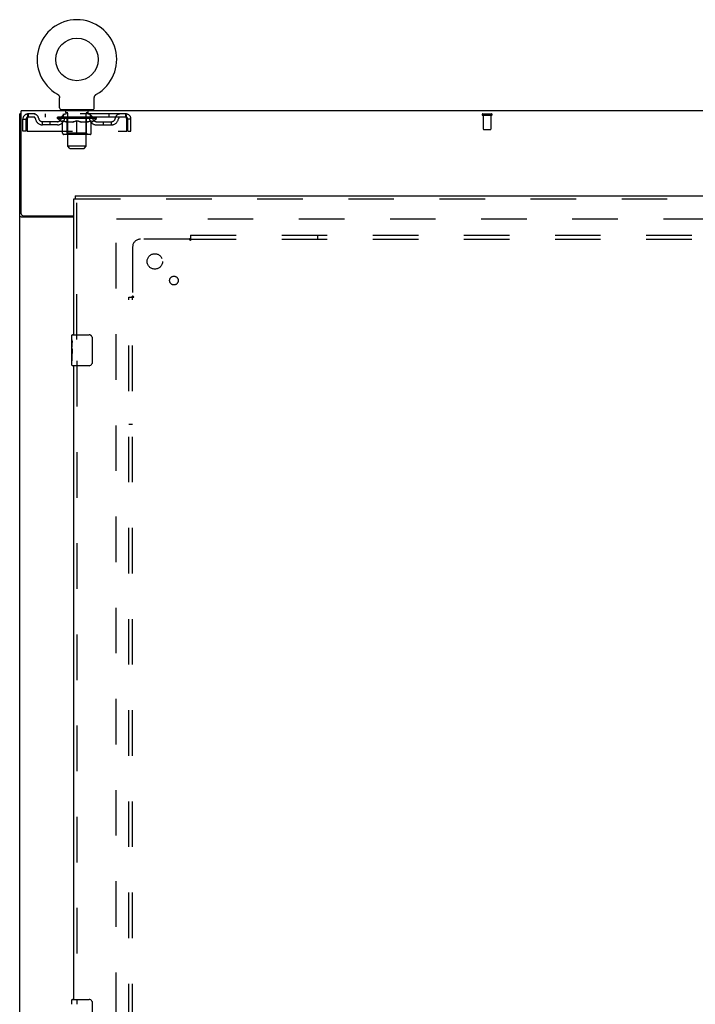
# Model space of a CAD drawing. Header units: inches. Extents: x 0 to 268, y 0 to 174.
# Tile 63 of 88: x 54 to 76, y 99 to 131. Entities that reach past the tile are written whole.
import ezdxf

# ---------------------------------------------------------------- set-up
doc = ezdxf.new("R2010")
doc.units = ezdxf.units.IN
doc.header["$LTSCALE"] = 14.749625
doc.header["$MEASUREMENT"] = 0
doc.linetypes.add('HIDDEN', pattern=[0.2, 0.1, -0.1])
doc.layers.get('0').update_dxf_attribs({"linetype": 'CONTINUOUS'})
for name, color, linetype in [('DEFAULT_2', 8, 'HIDDEN'), ('LEFTHAND_DOOR_ASSEMBLY', 7, 'CONTINUOUS'), ('SUBPANEL', 7, 'CONTINUOUS')]:
    doc.layers.add(name, color=color, linetype=linetype)

msp = doc.modelspace()

# ---------------------------------------------------------------- linework, layer by layer
at = {"color": 7, "linetype": 'Continuous'}
for p, q in [((55.377, 128.945), (55.377, 128.945)), ((55.377, 128.945), (55.381, 128.943)), ((55.378, 128.945), (55.38, 128.944)), ((55.381, 128.943), (55.386, 128.94)), ((55.386, 128.94), (55.39, 128.937)), ((55.39, 128.937), (55.394, 128.934)), ((55.394, 128.934), (55.398, 128.931)), ((55.398, 128.931), (55.402, 128.928)), ((55.402, 128.928), (55.405, 128.924)), ((55.405, 128.924), (55.409, 128.921)), ((55.409, 128.921), (55.413, 128.917)), ((55.412, 128.917), (55.416, 128.913)), ((55.416, 128.913), (55.419, 128.909)), ((55.419, 128.909), (55.422, 128.905)), ((55.422, 128.905), (55.425, 128.901)), ((55.425, 128.901), (55.428, 128.897)), ((55.428, 128.897), (55.43, 128.892)), ((55.43, 128.892), (55.433, 128.888)), ((55.433, 128.888), (55.435, 128.883)), ((55.435, 128.883), (55.437, 128.879)), ((55.437, 128.879), (55.439, 128.874)), ((55.439, 128.874), (55.441, 128.869)), ((55.441, 128.869), (55.443, 128.865)), ((55.443, 128.865), (55.444, 128.86)), ((55.444, 128.86), (55.446, 128.855)), ((55.446, 128.855), (55.447, 128.85)), ((55.447, 128.85), (55.448, 128.845)), ((55.448, 128.845), (55.448, 128.84)), ((55.448, 128.84), (55.449, 128.835)), ((55.45, 128.506), (55.45, 128.82)), ((56.575, 128.83), (56.576, 128.835)), ((56.575, 128.825), (56.575, 128.83)), ((56.575, 128.825), (56.575, 128.83)), ((56.575, 128.82), (56.575, 128.825)), ((56.575, 128.506), (56.575, 128.82)), ((56.576, 128.84), (56.577, 128.845)), ((56.576, 128.835), (56.576, 128.84)), ((56.577, 128.845), (56.578, 128.85)), ((56.578, 128.85), (56.579, 128.855)), ((56.579, 128.855), (56.58, 128.86)), ((56.58, 128.86), (56.582, 128.865)), ((56.582, 128.865), (56.583, 128.869)), ((56.583, 128.869), (56.585, 128.874)), ((56.585, 128.874), (56.587, 128.879)), ((56.587, 128.879), (56.589, 128.883)), ((56.589, 128.883), (56.592, 128.888)), ((56.592, 128.888), (56.594, 128.892)), ((56.594, 128.892), (56.597, 128.897)), ((56.597, 128.897), (56.6, 128.901)), ((56.6, 128.901), (56.603, 128.905)), ((56.602, 128.905), (56.606, 128.909)), ((56.606, 128.909), (56.609, 128.913)), ((56.609, 128.913), (56.612, 128.917)), ((56.612, 128.917), (56.616, 128.921)), ((56.616, 128.921), (56.619, 128.924)), ((56.619, 128.924), (56.623, 128.928)), ((56.623, 128.928), (56.627, 128.931)), ((56.627, 128.931), (56.631, 128.934)), ((56.631, 128.934), (56.635, 128.937)), ((56.635, 128.937), (56.639, 128.94)), ((56.639, 128.94), (56.643, 128.943)), ((56.639, 128.94), (56.64, 128.941)), ((56.643, 128.943), (56.648, 128.945)), ((56.645, 128.944), (56.646, 128.945)), ((56.648, 128.945), (56.648, 128.945)), ((55.512, 128.437), (55.512, 128.407)), ((56.512, 128.437), (55.512, 128.437)), ((56.512, 128.437), (56.512, 128.407)), ((54.21, 128.303), (54.158, 128.303))]:
    msp.add_line(p, q, dxfattribs=at)
at = {"color": 3, "linetype": 'Continuous'}
for p, q in [((54.21, 125.071), (54.21, 128.407)), ((131.856, 128.407), (54.21, 128.407)), ((54.158, 48.511), (54.158, 128.303)), ((55.908, 124.959), (54.228, 124.959)), ((54.27, 125.011), (55.908, 125.011))]:
    msp.add_line(p, q, dxfattribs=at)
at = {"color": 7, "linetype": 'Continuous'}
msp.add_lwpolyline([(55.449, 128.835), (55.449, 128.83), (55.45, 128.825), (55.45, 128.82)], dxfattribs=at)
at = {"color": 3, "linetype": 'Continuous'}
for points in [[(54.202, 124.971), (54.194, 124.974), (54.19, 124.975), (54.186, 124.976), (54.182, 124.978), (54.179, 124.979), (54.176, 124.981), (54.173, 124.982), (54.17, 124.984), (54.167, 124.985), (54.165, 124.987), (54.163, 124.989), (54.162, 124.99), (54.161, 124.992), (54.16, 124.994), (54.159, 124.996), (54.158, 124.998), (54.158, 125)], [(54.228, 124.959), (54.226, 124.961), (54.224, 124.962), (54.221, 124.964), (54.218, 124.965), (54.214, 124.967), (54.21, 124.968), (54.206, 124.97), (54.202, 124.971)]]:
    msp.add_lwpolyline(points, dxfattribs=at)
at = {"color": 7, "linetype": 'Continuous'}
msp.add_circle((56.012, 130.065), 0.688, dxfattribs=at)
for centre, radius, start, end in [((56.012, 130.065), 1.288, 299.5053, 240.4947), ((55.519, 128.506), 0.069, 180, 265), ((56.506, 128.506), 0.069, 275, 360)]:
    msp.add_arc(centre, radius, start, end, dxfattribs=at)
at = {"color": 3, "linetype": 'Continuous'}
msp.add_arc((54.27, 125.071), 0.06, 180, 270, dxfattribs=at)
at = {"layer": 'DEFAULT_2', "color": 8, "linetype": 'HIDDEN'}
for p, q in [((55.377, 128.945), (55.377, 128.945)), ((55.384, 128.941), (55.386, 128.94)), ((55.609, 128.437), (55.609, 128.407)), ((55.647, 128.347), (55.647, 128.427)), ((56.377, 128.347), (56.377, 128.427)), ((56.415, 128.437), (56.415, 128.407)), ((54.262, 127.741), (54.262, 128.136)), ((54.262, 128.136), (54.366, 128.136)), ((54.366, 127.741), (54.366, 128.136)), ((54.396, 128.136), (54.396, 127.741)), ((54.429, 128.303), (54.429, 128.199)), ((57.595, 128.303), (54.429, 128.303)), ((57.595, 128.199), (54.429, 128.199)), ((54.981, 128.303), (54.981, 128.199)), ((55.379, 128.152), (55.379, 128.199)), ((55.538, 128.041), (55.379, 128.152)), ((56.646, 128.152), (55.379, 128.152)), ((55.389, 128.193), (55.389, 128.199)), ((55.397, 128.189), (55.397, 128.193)), ((55.397, 128.189), (56.627, 128.189)), ((55.406, 128.189), (55.406, 128.193)), ((55.407, 128.189), (55.407, 128.193)), ((55.417, 128.193), (55.417, 128.199)), ((55.433, 128.189), (55.433, 128.193)), ((55.435, 128.189), (55.435, 128.193)), ((55.464, 128.193), (55.464, 128.199)), ((55.478, 128.189), (55.478, 128.193)), ((55.481, 128.189), (55.481, 128.193)), ((55.685, 128.192), (55.484, 128.192)), ((55.527, 128.193), (55.527, 128.199)), ((55.529, 128.189), (55.529, 128.192)), ((55.529, 128.189), (55.529, 128.192)), ((55.532, 128.189), (55.532, 128.192)), ((55.539, 128.189), (55.539, 128.193)), ((55.54, 128.189), (55.54, 128.192)), ((55.543, 128.189), (55.543, 128.193)), ((55.546, 128.189), (55.546, 128.193)), ((55.549, 127.678), (55.549, 128.084)), ((55.551, 128.189), (55.551, 128.192)), ((55.565, 128.189), (55.565, 128.192)), ((55.575, 128.199), (55.575, 128.303)), ((55.583, 128.189), (55.583, 128.195)), ((55.583, 128.189), (55.583, 128.192)), ((55.604, 128.189), (55.604, 128.192)), ((55.605, 128.193), (55.605, 128.199)), ((55.615, 128.189), (55.615, 128.193)), ((55.619, 128.189), (55.619, 128.193)), ((55.628, 128.189), (55.628, 128.192)), ((55.64, 128.189), (55.64, 128.196)), ((55.655, 128.189), (55.655, 128.192)), ((55.717, 128.337), (55.657, 128.337)), ((55.658, 128.189), (55.658, 128.192)), ((55.685, 128.189), (55.685, 128.192)), ((55.752, 128.192), (55.69, 128.192)), ((55.696, 128.193), (55.696, 128.199)), ((55.7, 127.681), (55.7, 128.149)), ((55.702, 128.189), (55.702, 128.193)), ((55.707, 128.189), (55.707, 128.193)), ((55.712, 127.256), (55.712, 128.327)), ((55.713, 128.189), (55.713, 128.198)), ((55.717, 128.189), (55.717, 128.192)), ((55.728, 128.189), (55.728, 128.192)), ((55.752, 128.189), (55.752, 128.192)), ((55.827, 128.192), (55.768, 128.192)), ((55.788, 128.189), (55.788, 128.192)), ((55.796, 128.193), (55.796, 128.199)), ((55.799, 128.189), (55.799, 128.193)), ((55.802, 128.189), (55.802, 128.198)), ((55.804, 128.189), (55.804, 128.193)), ((55.812, 128.189), (55.812, 128.193)), ((55.827, 128.189), (55.827, 128.192)), ((55.908, 128.192), (55.853, 128.192)), ((55.866, 128.189), (55.866, 128.192)), ((55.898, 128.192), (56.012, 128.199)), ((55.902, 128.193), (55.902, 128.199)), ((55.903, 128.199), (55.902, 128.199)), ((55.903, 128.193), (55.903, 128.199)), ((55.903, 128.189), (55.903, 128.193)), ((55.907, 128.189), (55.907, 128.193)), ((55.908, 128.189), (55.908, 128.193)), ((55.908, 128.189), (55.908, 128.192)), ((55.991, 128.192), (55.943, 128.192)), ((55.949, 128.189), (55.949, 128.192)), ((55.991, 128.189), (55.991, 128.192)), ((56.01, 128.193), (56.01, 128.193)), ((56.01, 128.189), (56.01, 128.193)), ((56.01, 128.189), (56.01, 128.193)), ((56.012, 128.193), (56.012, 128.199)), ((56.012, 127.641), (56.012, 128.085)), ((56.015, 128.189), (56.015, 128.193)), ((56.015, 128.189), (56.015, 128.193)), ((56.015, 128.193), (56.015, 128.193)), ((56.017, 128.192), (56.081, 128.192)), ((56.033, 128.189), (56.033, 128.192)), ((56.049, 128.192), (56.049, 128.197)), ((56.049, 128.197), (56.127, 128.192)), ((56.07, 128.192), (56.07, 128.196)), ((56.076, 128.189), (56.076, 128.192)), ((56.116, 128.189), (56.116, 128.193)), ((56.117, 128.189), (56.117, 128.192)), ((56.117, 128.192), (56.171, 128.192)), ((56.118, 128.189), (56.118, 128.193)), ((56.122, 128.193), (56.122, 128.199)), ((56.122, 128.193), (56.122, 128.199)), ((56.122, 128.199), (56.122, 128.199)), ((56.122, 128.189), (56.122, 128.193)), ((56.158, 128.189), (56.158, 128.192)), ((56.197, 128.189), (56.197, 128.192)), ((56.197, 128.192), (56.256, 128.192)), ((56.213, 128.189), (56.213, 128.193)), ((56.22, 128.189), (56.22, 128.193)), ((56.223, 128.189), (56.223, 128.198)), ((56.225, 128.189), (56.225, 128.193)), ((56.229, 128.193), (56.229, 128.199)), ((56.236, 128.189), (56.236, 128.192)), ((56.272, 128.189), (56.272, 128.192)), ((56.272, 128.192), (56.334, 128.192)), ((56.296, 128.189), (56.296, 128.192)), ((56.367, 128.337), (56.307, 128.337)), ((56.307, 128.189), (56.307, 128.192)), ((56.311, 128.189), (56.311, 128.198)), ((56.312, 127.256), (56.312, 128.327)), ((56.317, 128.189), (56.317, 128.193)), ((56.322, 128.189), (56.322, 128.193)), ((56.325, 127.681), (56.325, 128.149)), ((56.329, 128.193), (56.329, 128.199)), ((56.339, 128.189), (56.339, 128.192)), ((56.339, 128.192), (56.541, 128.192)), ((56.366, 128.189), (56.366, 128.192)), ((56.369, 128.189), (56.369, 128.192)), ((56.385, 128.189), (56.385, 128.196)), ((56.396, 128.189), (56.396, 128.192)), ((56.406, 128.189), (56.406, 128.193)), ((56.41, 128.189), (56.41, 128.193)), ((56.419, 128.193), (56.419, 128.199)), ((56.421, 128.189), (56.421, 128.192)), ((56.441, 128.189), (56.441, 128.195)), ((56.442, 128.189), (56.442, 128.192)), ((56.45, 128.199), (56.45, 128.303)), ((56.46, 128.189), (56.46, 128.192)), ((56.474, 128.189), (56.474, 128.192)), ((56.476, 127.678), (56.476, 128.084)), ((56.478, 128.189), (56.478, 128.193)), ((56.482, 128.189), (56.482, 128.193)), ((56.485, 128.189), (56.485, 128.193)), ((56.485, 128.189), (56.485, 128.192)), ((56.486, 128.041), (56.646, 128.152)), ((56.492, 128.189), (56.492, 128.192)), ((56.495, 128.189), (56.495, 128.192)), ((56.496, 128.189), (56.496, 128.192)), ((56.497, 128.193), (56.497, 128.199)), ((56.544, 128.189), (56.544, 128.193)), ((56.546, 128.189), (56.546, 128.193)), ((56.561, 128.193), (56.561, 128.199)), ((56.589, 128.189), (56.589, 128.193)), ((56.591, 128.189), (56.591, 128.193)), ((56.607, 128.193), (56.607, 128.199)), ((56.617, 128.189), (56.617, 128.193)), ((56.618, 128.189), (56.618, 128.193)), ((56.627, 128.189), (56.627, 128.193)), ((56.636, 128.193), (56.636, 128.199)), ((56.646, 128.152), (56.646, 128.199)), ((57.044, 128.303), (57.044, 128.199)), ((57.595, 128.199), (57.595, 128.303)), ((57.628, 127.741), (57.628, 128.136)), ((57.658, 127.741), (57.658, 128.136)), ((57.762, 128.136), (57.658, 128.136)), ((57.762, 127.741), (57.762, 128.136)), ((69.148, 128.303), (69.432, 128.303)), ((69.148, 128.26), (69.432, 128.26)), ((69.166, 128.26), (69.166, 127.813)), ((69.414, 128.26), (69.414, 127.813)), ((54.898, 127.948), (54.898, 128.052)), ((55.381, 128.052), (54.898, 128.052)), ((55.381, 127.948), (54.898, 127.948)), ((55.148, 127.948), (55.148, 128.052)), ((55.538, 128.041), (55.549, 128.041)), ((55.871, 128.041), (55.691, 128.041)), ((56.333, 128.041), (56.154, 128.041)), ((56.476, 128.041), (56.486, 128.041)), ((56.644, 128.052), (57.127, 128.052)), ((56.644, 127.948), (57.127, 127.948)), ((56.877, 127.948), (56.877, 128.052)), ((57.127, 127.948), (57.127, 128.052)), ((69.176, 127.803), (69.404, 127.803)), ((54.366, 127.741), (54.262, 127.741)), ((54.396, 127.741), (57.628, 127.741)), ((56.439, 127.641), (55.586, 127.641)), ((55.7, 127.681), (55.66, 127.641)), ((56.325, 127.681), (55.7, 127.681)), ((56.325, 127.681), (56.365, 127.641)), ((57.658, 127.741), (57.762, 127.741)), ((55.781, 127.187), (55.712, 127.256)), ((56.312, 127.256), (55.712, 127.256)), ((55.781, 127.187), (56.243, 127.187)), ((56.243, 127.187), (56.312, 127.256)), ((57.283, 51.855), (57.283, 124.959)), ((57.297, 124.907), (91.387, 124.907))]:
    msp.add_line(p, q, dxfattribs=at)
for points in [[(54.429, 128.303), (54.427, 128.302), (54.425, 128.299), (54.422, 128.294), (54.42, 128.287), (54.418, 128.278), (54.415, 128.267), (54.413, 128.254), (54.41, 128.24), (54.408, 128.225), (54.406, 128.209), (54.403, 128.191), (54.401, 128.173), (54.399, 128.155), (54.396, 128.136)], [(54.429, 128.199), (54.427, 128.199), (54.425, 128.198), (54.422, 128.196), (54.42, 128.193), (54.418, 128.19), (54.415, 128.185), (54.413, 128.181), (54.41, 128.175), (54.408, 128.17), (54.406, 128.163), (54.403, 128.157), (54.401, 128.15), (54.399, 128.143), (54.396, 128.136)], [(55.549, 128.084), (55.575, 128.074), (55.6, 128.065), (55.625, 128.058), (55.65, 128.051), (55.674, 128.045), (55.699, 128.041)], [(55.691, 128.041), (55.668, 128.046), (55.644, 128.051), (55.621, 128.058), (55.597, 128.065), (55.573, 128.074), (55.549, 128.083)], [(55.861, 128.041), (55.886, 128.045), (55.911, 128.051), (55.936, 128.058), (55.961, 128.066), (55.987, 128.075), (56.012, 128.085)], [(56.012, 128.083), (55.988, 128.073), (55.964, 128.065), (55.941, 128.058), (55.917, 128.051), (55.894, 128.045), (55.871, 128.041)], [(56.012, 128.085), (56.038, 128.075), (56.064, 128.066), (56.089, 128.058), (56.114, 128.051), (56.139, 128.045), (56.163, 128.041)], [(56.154, 128.041), (56.13, 128.046), (56.107, 128.051), (56.084, 128.058), (56.06, 128.065), (56.036, 128.074), (56.012, 128.083)], [(56.326, 128.041), (56.351, 128.045), (56.375, 128.051), (56.4, 128.058), (56.425, 128.066), (56.45, 128.074), (56.476, 128.084)], [(56.476, 128.083), (56.451, 128.074), (56.427, 128.065), (56.403, 128.058), (56.38, 128.051), (56.357, 128.046), (56.333, 128.041)], [(57.628, 128.136), (57.626, 128.155), (57.624, 128.173), (57.621, 128.191), (57.619, 128.209), (57.617, 128.225), (57.614, 128.24), (57.612, 128.254), (57.609, 128.267), (57.607, 128.278), (57.605, 128.287), (57.602, 128.294), (57.6, 128.299), (57.598, 128.302), (57.595, 128.303)], [(57.628, 128.136), (57.626, 128.143), (57.624, 128.15), (57.621, 128.157), (57.619, 128.163), (57.617, 128.17), (57.614, 128.175), (57.612, 128.181), (57.609, 128.185), (57.607, 128.19), (57.605, 128.193), (57.602, 128.196), (57.6, 128.198), (57.598, 128.199), (57.595, 128.199)]]:
    msp.add_lwpolyline(points, dxfattribs=at)
for centre, radius, start, end in [((55.519, 128.506), 0.069, 265, 270), ((55.637, 128.427), 0.01, 0, 90), ((56.387, 128.427), 0.01, 90, 180), ((56.506, 128.506), 0.069, 270, 275), ((54.429, 128.136), 0.167, 90, 180), ((54.429, 128.136), 0.063, 90, 180), ((54.609, 128.136), 0.167, 8.0716, 90), ((54.609, 128.137), 0.0625, 7.9863, 90), ((54.898, 128.177), 0.229, 187.9863, 270), ((54.898, 128.177), 0.125, 188.0716, 270), ((55.381, 128.177), 0.125, 270, 351.9284), ((55.381, 128.177), 0.229, 270, 352.0137), ((55.67, 128.136), 0.167, 90, 171.9284), ((55.669, 128.137), 0.0625, 90, 172.0137), ((55.657, 128.347), 0.01, 180, 270), ((55.66, 128.149), 0.0398, 0, 90), ((55.702, 128.327), 0.01, 0, 90), ((56.322, 128.327), 0.01, 90, 180), ((56.365, 128.149), 0.0398, 90, 180), ((56.355, 128.136), 0.167, 8.0716, 90), ((56.355, 128.137), 0.0625, 7.9863, 90), ((56.367, 128.347), 0.01, 270, 360), ((56.644, 128.177), 0.229, 187.9863, 270), ((56.644, 128.177), 0.125, 188.0716, 270), ((57.127, 128.177), 0.125, 270, 351.9284), ((57.127, 128.177), 0.229, 270, 352.0137), ((57.416, 128.136), 0.167, 90, 171.9284), ((57.416, 128.137), 0.0625, 90, 172.0137), ((57.595, 128.136), 0.167, 0, 90), ((57.595, 128.136), 0.063, 0, 90), ((69.148, 128.282), 0.0215, 90, 270), ((69.432, 128.282), 0.0215, 270, 90), ((69.176, 127.813), 0.01, 180, 270), ((69.404, 127.813), 0.01, 270, 360), ((55.586, 127.678), 0.0371, 180, 270), ((56.439, 127.678), 0.0371, 270, 360)]:
    msp.add_arc(centre, radius, start, end, dxfattribs=at)
for centre, major_axis, ratio, start_param, end_param in [((56.012, 128.199), (0.633, 0.007), 0.05963, 2.96643, 3.140963), ((55.359, 128.187), (0.198, 0), 0.060556, 0.430652, 1.470503), ((56.012, 128.199), (0.633, 0), 0.060556, -3.141593, -2.96706), ((55.359, 128.181), (0.198, 0.002), 0.05963, 1.376596, 1.469874), ((56.012, 128.199), (0.633, 0.013), 0.05688, 2.791345, 2.965878), ((55.335, 128.187), (0.198, 0.002), 0.05963, 0.25549, 1.295341), ((55.403, 128.187), (0.198, -0.002), 0.05963, 0.605815, 1.645666), ((56.012, 128.199), (0.633, -0.007), 0.05963, -2.96643, -2.791898), ((55.403, 128.181), (0.198, 0), 0.060556, 1.551758, 1.645036), ((55.335, 128.181), (0.198, 0.004), 0.05688, 1.20151, 1.294789), ((55.405, 128.183), (0.164, 0.002), 0.05963, 1.065228, 1.614276), ((55.385, 128.183), (0.164, 0.003), 0.05688, 0.890143, 1.43919), ((55.443, 128.183), (0.164, 0), 0.060556, 1.240391, 1.789438), ((56.012, 128.199), (0.633, 0.019), 0.052395, 2.616403, 2.790936), ((55.331, 128.187), (0.198, 0.004), 0.05688, 0.080405, 1.120256), ((55.466, 128.187), (0.198, -0.004), 0.05688, 0.7809, 1.820751), ((56.012, 128.199), (0.633, -0.013), 0.05688, -2.791345, -2.616812), ((55.466, 128.181), (0.198, -0.002), 0.05963, 1.72692, 1.820198), ((55.331, 128.181), (0.198, 0.006), 0.052395, 1.026568, 1.119847), ((55.384, 128.183), (0.164, 0.005), 0.052395, 0.715201, 1.264248), ((55.498, 128.183), (0.164, -0.002), 0.05963, 1.415553, 1.9646), ((56.012, 128.199), (0.633, 0.025), 0.046319, 2.441654, 2.616187), ((55.545, 128.187), (0.198, -0.006), 0.052395, 0.955842, 1.995693), ((55.348, 128.187), (0.198, 0.006), 0.052395, -0.094537, 0.945314), ((56.012, 128.199), (0.633, -0.019), 0.052395, -2.616403, -2.44187), ((55.545, 128.181), (0.198, -0.004), 0.05688, 1.902006, 1.995284), ((55.348, 128.181), (0.198, 0.008), 0.046319, 0.851819, 0.945098), ((55.403, 128.183), (0.164, 0.006), 0.046319, 0.540452, 1.089499), ((55.569, 128.183), (0.164, -0.003), 0.05688, 1.590638, 2.139686), ((56.012, 128.199), (0.633, 0.029), 0.038841, 2.267123, 2.441656), ((55.639, 128.187), (0.198, -0.008), 0.046319, 1.130591, 2.170442), ((55.385, 128.187), (0.198, 0.008), 0.046319, -0.269286, 0.770565), ((56.012, 128.199), (0.633, -0.025), 0.046319, -2.441654, -2.267121), ((55.639, 128.181), (0.198, -0.006), 0.052395, 2.076947, 2.170226), ((55.385, 128.181), (0.198, 0.009), 0.038841, 0.677289, 0.770567), ((55.44, 128.183), (0.164, 0.008), 0.038841, 0.365921, 0.914969), ((55.654, 128.183), (0.164, -0.005), 0.052395, 1.76558, 2.314627), ((56.012, 128.199), (0.633, 0.033), 0.030195, 2.09281, 2.267343), ((55.744, 128.187), (0.198, -0.009), 0.038841, 1.305122, 2.344973), ((55.441, 128.187), (0.198, 0.009), 0.038841, -0.443817, 0.596034), ((56.012, 128.199), (0.633, -0.029), 0.038841, -2.267123, -2.092591), ((55.744, 128.181), (0.198, -0.008), 0.046319, 2.251696, 2.344975), ((55.441, 128.181), (0.198, 0.01), 0.030195, 0.502975, 0.596254), ((55.494, 128.183), (0.164, 0.009), 0.030195, 0.191608, 0.740655), ((55.749, 128.183), (0.164, -0.006), 0.046319, 1.940329, 2.489376), ((55.515, 128.187), (0.198, 0.01), 0.030195, -0.61813, 0.421721), ((56.012, 128.199), (0.633, 0.036), 0.020645, 1.918687, 2.09322), ((55.856, 128.187), (0.198, -0.01), 0.030195, 1.479435, 2.519286), ((56.012, 128.199), (0.633, -0.033), 0.030195, -2.09281, -1.918277), ((55.856, 128.181), (0.198, -0.009), 0.038841, 2.426227, 2.519505), ((55.515, 128.181), (0.198, 0.011), 0.020645, 0.328852, 0.422131), ((55.564, 128.183), (0.164, 0.009), 0.020645, 0.017485, 0.566532), ((55.853, 128.183), (0.164, -0.008), 0.038841, 2.11486, 2.663907), ((55.604, 128.187), (0.198, 0.011), 0.020645, -0.792253, 0.247598), ((56.012, 128.199), (0.633, 0.038), 0.010478, 1.744704, 1.919237), ((55.974, 128.187), (0.198, -0.011), 0.020645, 1.653558, 2.693409), ((56.012, 128.199), (0.633, -0.036), 0.020645, -1.918687, -1.744154), ((55.974, 128.181), (0.198, -0.01), 0.030195, 2.60054, 2.693819), ((55.604, 128.181), (0.198, 0.012), 0.010478, 0.154869, 0.248148), ((55.648, 128.183), (0.164, 0.01), 0.010478, 6.126688, 6.675735), ((55.961, 128.183), (0.164, -0.009), 0.030195, 2.289173, 2.83822), ((55.705, 128.187), (0.198, 0.012), 0.010478, -0.966236, -0.000846), ((56.093, 128.187), (0.198, -0.012), 0.010478, 1.827541, 2.867392), ((56.012, 128.199), (0.633, -0.038), 0.010478, -1.744704, -1.563007), ((56.093, 128.181), (0.198, -0.011), 0.020645, 2.774664, 2.867942), ((56.071, 128.183), (0.164, -0.009), 0.020645, 2.463296, 3.012344), ((55.932, 128.187), (0.198, 0.012), 0.010478, 0.274201, 1.314052), ((55.845, 128.183), (0.164, 0.01), 0.010478, -0.000483, 0.504314), ((55.815, 128.181), (0.198, 0.012), 0.010478, 0.099668, 0.192946), ((56.012, 128.199), (0.633, 0.038), 0.010478, -1.571421, -1.396888), ((56.209, 128.181), (0.198, -0.012), 0.010478, 2.74231, 2.948646), ((56.179, 128.183), (0.164, -0.01), 0.010478, 2.637279, 3.14189), ((56.05, 128.187), (0.198, 0.011), 0.020645, 0.448184, 1.488034), ((55.954, 128.183), (0.164, 0.009), 0.020645, 0.129249, 0.678296), ((55.932, 128.181), (0.198, 0.011), 0.020645, 0.273651, 0.366929), ((56.012, 128.199), (0.633, 0.036), 0.020645, -1.397439, -1.222906), ((56.32, 128.187), (0.198, -0.012), 0.010478, -3.140747, -2.175357), ((56.012, 128.199), (0.633, -0.038), 0.010478, 1.222355, 1.396888), ((56.168, 128.187), (0.198, 0.01), 0.030195, 0.622307, 1.662158), ((56.063, 128.183), (0.164, 0.009), 0.030195, 0.303372, 0.852419), ((56.377, 128.183), (0.164, -0.01), 0.010478, 2.749043, 3.29809), ((56.421, 128.187), (0.198, -0.011), 0.020645, 2.893995, 3.933846), ((56.05, 128.181), (0.198, 0.01), 0.030195, 0.447774, 0.541052), ((56.421, 128.181), (0.198, -0.012), 0.010478, 2.893445, 2.986723), ((56.012, 128.199), (0.633, 0.033), 0.030195, -1.223315, -1.048783), ((56.012, 128.199), (0.633, -0.036), 0.020645, 1.048373, 1.222906), ((56.281, 128.187), (0.198, 0.009), 0.038841, 0.79662, 1.836471), ((56.172, 128.183), (0.164, 0.008), 0.038841, 0.477686, 1.026733), ((56.461, 128.183), (0.164, -0.009), 0.020645, 2.57506, 3.124108), ((56.51, 128.187), (0.198, -0.01), 0.030195, 2.719872, 3.759723), ((56.386, 128.187), (0.198, 0.008), 0.046319, 0.971151, 2.011002), ((56.168, 128.181), (0.198, 0.009), 0.038841, 0.622087, 0.715366), ((56.51, 128.181), (0.198, -0.011), 0.020645, 2.719462, 2.812741), ((56.012, 128.199), (0.633, 0.029), 0.038841, -1.049002, -0.874469), ((56.012, 128.199), (0.633, -0.033), 0.030195, 0.87425, 1.048783), ((56.275, 128.183), (0.164, 0.006), 0.046319, 0.652216, 1.201263), ((56.479, 128.187), (0.198, 0.006), 0.052395, 1.1459, 2.185751), ((56.531, 128.183), (0.164, -0.009), 0.030195, 2.400937, 2.949985), ((56.583, 128.187), (0.198, -0.009), 0.038841, 2.545558, 3.585409), ((56.371, 128.183), (0.164, 0.005), 0.052395, 0.826965, 1.376012), ((56.281, 128.181), (0.198, 0.008), 0.046319, 0.796618, 0.889896), ((56.583, 128.181), (0.198, -0.01), 0.030195, 2.545339, 2.638617), ((56.559, 128.187), (0.198, 0.004), 0.05688, 1.320842, 2.360692), ((56.012, 128.199), (0.633, 0.025), 0.046319, -0.874471, -0.699939), ((56.012, 128.199), (0.633, -0.029), 0.038841, 0.699936, 0.874469), ((56.639, 128.187), (0.198, -0.008), 0.046319, 2.371028, 3.410879), ((56.585, 128.183), (0.164, -0.008), 0.038841, 2.226624, 2.775671), ((56.621, 128.187), (0.198, 0.002), 0.05963, 1.495927, 2.535778), ((56.455, 128.183), (0.164, 0.003), 0.05688, 1.001907, 1.550954), ((56.676, 128.187), (0.198, -0.006), 0.052395, 2.196279, 3.23613), ((56.622, 128.183), (0.164, -0.006), 0.046319, 2.052093, 2.601141), ((56.386, 128.181), (0.198, 0.006), 0.052395, 0.971367, 1.064645), ((56.665, 128.187), (0.198, 0), 0.060556, 1.671089, 2.71094), ((56.639, 128.181), (0.198, -0.009), 0.038841, 2.371026, 2.464304), ((56.693, 128.187), (0.198, -0.004), 0.05688, 2.021337, 3.061188), ((56.012, 128.199), (0.633, 0.019), 0.052395, -0.699723, -0.52519), ((56.012, 128.199), (0.633, -0.025), 0.046319, 0.525406, 0.699939), ((56.69, 128.187), (0.198, -0.002), 0.05963, 1.846251, 2.886102), ((56.526, 128.183), (0.164, 0.002), 0.05963, 1.176993, 1.72604), ((56.64, 128.183), (0.164, -0.005), 0.052395, 1.877344, 2.426392), ((56.582, 128.183), (0.164, 0), 0.060556, 1.352155, 1.901202), ((56.64, 128.183), (0.164, -0.003), 0.05688, 1.702402, 2.25145), ((56.62, 128.183), (0.164, -0.002), 0.05963, 1.527317, 2.076364), ((56.479, 128.181), (0.198, 0.004), 0.05688, 1.146309, 1.239587), ((56.676, 128.181), (0.198, -0.008), 0.046319, 2.196495, 2.289773), ((56.012, 128.199), (0.633, 0.013), 0.05688, -0.524781, -0.350248), ((56.012, 128.199), (0.633, -0.019), 0.052395, 0.350657, 0.52519), ((56.559, 128.181), (0.198, 0.002), 0.05963, 1.321394, 1.414673), ((56.693, 128.181), (0.198, -0.006), 0.052395, 2.021746, 2.115024), ((56.012, 128.199), (0.633, 0.007), 0.05963, -0.349695, -0.175162), ((56.012, 128.199), (0.633, -0.013), 0.05688, 0.175715, 0.350248), ((56.621, 128.181), (0.198, 0), 0.060556, 1.496556, 1.589835), ((56.69, 128.181), (0.198, -0.004), 0.05688, 1.846804, 1.940083), ((56.665, 128.181), (0.198, -0.002), 0.05963, 1.671719, 1.764997), ((56.012, 128.199), (0.633, 0), 0.060556, -0.174533, 0), ((56.012, 128.199), (0.633, -0.007), 0.05963, 0.000629, 0.175162)]:
    msp.add_ellipse(centre, major_axis=major_axis, ratio=ratio, start_param=start_param, end_param=end_param, dxfattribs=at)
at = {"layer": 'LEFTHAND_DOOR_ASSEMBLY', "color": 3, "linetype": 'Continuous'}
for p, q in [((55.908, 121.157), (55.908, 125.553)), ((55.95, 125.657), (92.054, 125.657)), ((55.908, 99.657), (55.908, 120.157))]:
    msp.add_line(p, q, dxfattribs=at)
at = {"layer": 'LEFTHAND_DOOR_ASSEMBLY', "color": 7, "linetype": 'Continuous'}
for p, q in [((55.908, 125.553), (55.95, 125.553)), ((55.95, 125.657), (55.95, 125.553)), ((55.848, 120.997), (55.848, 121.142)), ((55.863, 121.157), (56.403, 121.157)), ((56.503, 121.057), (56.503, 120.257)), ((55.848, 120.739), (55.848, 120.996)), ((55.854, 120.94), (55.848, 120.94)), ((55.848, 120.772), (55.855, 120.772)), ((55.848, 120.172), (55.848, 120.736)), ((55.855, 120.772), (55.855, 120.909)), ((55.85, 120.709), (55.848, 120.709)), ((55.848, 120.578), (55.854, 120.578)), ((55.848, 120.542), (55.855, 120.542)), ((55.848, 120.479), (55.855, 120.479)), ((55.855, 120.311), (55.855, 120.542)), ((55.848, 120.311), (55.855, 120.311)), ((56.403, 120.157), (55.863, 120.157)), ((55.848, 99.497), (55.848, 99.642)), ((55.863, 99.657), (56.403, 99.657)), ((56.503, 99.557), (56.503, 98.757))]:
    msp.add_line(p, q, dxfattribs=at)
at = {"layer": 'LEFTHAND_DOOR_ASSEMBLY', "color": 8, "linetype": 'HIDDEN'}
for p, q in [((55.95, 125.553), (92.054, 125.553)), ((56.012, 121.002), (56.012, 125.553)), ((56.012, 120.312), (56.012, 99.502))]:
    msp.add_line(p, q, dxfattribs=at)
at = {"layer": 'LEFTHAND_DOOR_ASSEMBLY', "color": 7, "linetype": 'Continuous'}
for points in [[(56.497, 121.093), (56.499, 121.088), (56.5, 121.082), (56.501, 121.076), (56.502, 121.07), (56.503, 121.063), (56.503, 121.057)], [(55.848, 120.996), (55.848, 120.993), (55.849, 120.988), (55.849, 120.983), (55.851, 120.97)], [(55.848, 120.739), (55.848, 120.731), (55.849, 120.722), (55.85, 120.711)], [(55.851, 120.97), (55.852, 120.962), (55.853, 120.954), (55.854, 120.945)], [(55.854, 120.945), (55.854, 120.936), (55.855, 120.927), (55.855, 120.918), (55.855, 120.909)], [(55.85, 120.711), (55.853, 120.678), (55.853, 120.666), (55.854, 120.653), (55.855, 120.641), (55.855, 120.628), (55.855, 120.615), (55.855, 120.602), (55.855, 120.59), (55.854, 120.577), (55.853, 120.565), (55.853, 120.553)], [(56.503, 120.257), (56.503, 120.251), (56.502, 120.245), (56.501, 120.239), (56.5, 120.233), (56.499, 120.227), (56.497, 120.221)], [(56.497, 99.593), (56.499, 99.588), (56.5, 99.582), (56.501, 99.576), (56.502, 99.57), (56.503, 99.563), (56.503, 99.557)]]:
    msp.add_lwpolyline(points, dxfattribs=at)
for centre, radius, start, end in [((55.863, 121.142), 0.015, 90, 180), ((56.403, 121.057), 0.1, 21.1999, 90), ((55.863, 120.172), 0.015, 180, 270), ((56.403, 120.257), 0.1, 270, 338.7946), ((55.863, 99.642), 0.015, 90, 180), ((56.403, 99.557), 0.1, 21.1999, 90)]:
    msp.add_arc(centre, radius, start, end, dxfattribs=at)
msp.add_ellipse((56.111, 120.573), major_axis=(0.263, 0), ratio=0.432808, start_param=3.141593, end_param=3.321581, dxfattribs=at)
at = {"layer": 'SUBPANEL', "color": 8, "linetype": 'HIDDEN'}
for p, q in [((59.654, 124.251), (58.065, 124.251)), ((59.673, 124.27), (59.665, 124.262)), ((59.69, 124.376), (59.69, 124.289)), ((59.69, 124.376), (126.377, 124.376)), ((59.69, 124.289), (59.69, 124.21)), ((59.69, 124.251), (126.377, 124.251)), ((63.815, 124.251), (63.815, 124.376)), ((57.815, 124.001), (57.815, 122.411)), ((57.69, 54.438), (57.69, 122.376)), ((57.69, 122.376), (57.776, 122.376)), ((57.776, 122.376), (57.855, 122.376)), ((57.815, 54.438), (57.815, 122.376)), ((57.815, 118.251), (57.69, 118.251))]:
    msp.add_line(p, q, dxfattribs=at)
for points in [[(59.665, 124.262), (59.663, 124.26), (59.661, 124.258), (59.659, 124.256), (59.657, 124.254), (59.656, 124.253), (59.654, 124.251)], [(59.664, 124.237), (59.662, 124.24), (59.661, 124.242), (59.659, 124.245), (59.657, 124.247), (59.656, 124.249), (59.654, 124.251)], [(59.69, 124.289), (59.688, 124.287), (59.686, 124.285), (59.684, 124.282), (59.683, 124.28), (59.681, 124.278), (59.679, 124.276), (59.677, 124.275), (59.676, 124.273), (59.674, 124.271), (59.673, 124.27)], [(59.69, 124.21), (59.688, 124.211), (59.686, 124.212), (59.684, 124.213), (59.682, 124.214), (59.68, 124.215), (59.679, 124.216), (59.677, 124.218), (59.675, 124.22), (59.674, 124.221), (59.673, 124.223), (59.671, 124.225), (59.67, 124.228), (59.668, 124.23), (59.667, 124.232), (59.664, 124.237)], [(57.776, 122.376), (57.778, 122.378), (57.781, 122.379), (57.783, 122.381), (57.785, 122.383), (57.787, 122.385), (57.789, 122.386), (57.791, 122.388), (57.793, 122.39), (57.794, 122.391), (57.796, 122.393), (57.801, 122.398)], [(57.801, 122.398), (57.803, 122.4), (57.805, 122.402), (57.807, 122.404), (57.809, 122.406), (57.811, 122.408), (57.813, 122.41), (57.815, 122.411)], [(57.833, 122.399), (57.828, 122.402), (57.826, 122.403), (57.823, 122.405), (57.821, 122.406), (57.818, 122.408), (57.816, 122.41), (57.815, 122.411)], [(57.855, 122.376), (57.855, 122.378), (57.854, 122.38), (57.853, 122.382), (57.852, 122.383), (57.851, 122.385), (57.849, 122.387), (57.848, 122.388), (57.846, 122.39), (57.844, 122.391), (57.842, 122.393), (57.84, 122.394), (57.838, 122.396), (57.836, 122.397), (57.833, 122.399)]]:
    msp.add_lwpolyline(points, dxfattribs=at)
for centre, radius in [((58.533, 123.532), 0.25), ((59.152, 122.913), 0.141)]:
    msp.add_circle(centre, radius, dxfattribs=at)
msp.add_arc((58.065, 124.001), 0.25, 90, 180, dxfattribs=at)

doc.saveas('drawing.dxf')
